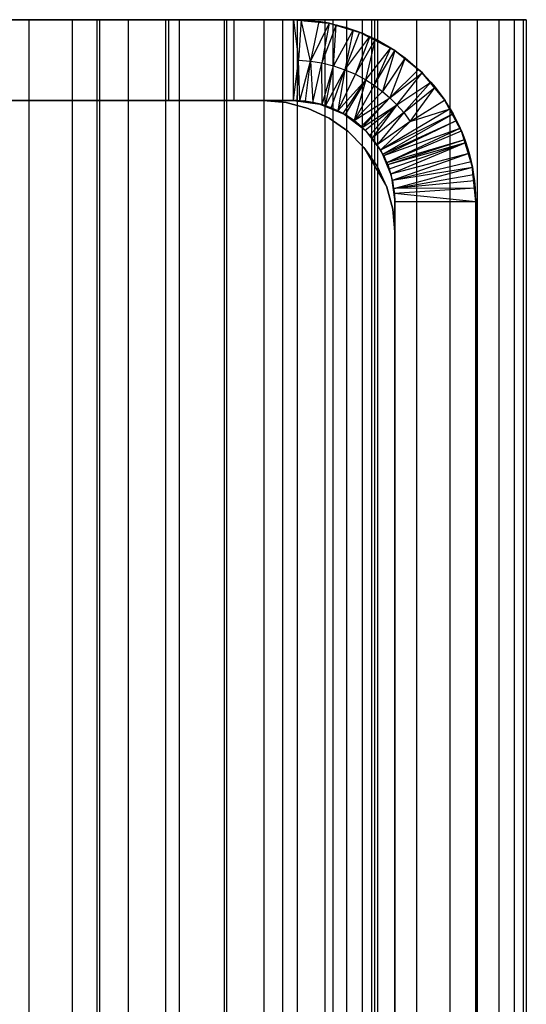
# Model space of a CAD drawing. Extents: x -125 to 125, y -143 to 0.
# Tile 238 of 241: x 15 to 20, y -10 to 0. Entities that reach past the tile are written whole.
import ezdxf

# ---------------------------------------------------------------- set-up
doc = ezdxf.new("R2010")
doc.units = 0
doc.header["$LTSCALE"] = 25.4
doc.layers.get('0').update_dxf_attribs({"linetype": 'CONTINUOUS'})

# ---------------------------------------------------------------- blocks, each defined once
blk = doc.blocks.new('NL2500026672_STL')
at = {"color": 0}
for p, q in [((15.7602, 0, -12.3132), (14.5782, 0, -11.3897)), ((15.7602, 0, -12.3132), (14.5782, 0, -11.3897)), ((15.7602, 0, -12.3132), (14.5782, 0, -11.3897)), ((15.7602, 0, -12.3132), (14.5782, 0, -11.3897)), ((15.5106, 0, -10.0833), (14.9039, 0, -10.9601)), ((15.5106, 0, -10.0833), (14.9039, 0, -10.9601)), ((16.0657, 0, -9.1729), (15.5106, 0, -10.0833)), ((15.5106, 0, -10.0833), (15.5106, -19, -10.0833)), ((15.5106, 0, -10.0833), (15.5106, -19, -10.0833)), ((16.0657, 0, -9.1729), (15.5106, 0, -10.0833)), ((15.7602, -10, -12.3132), (15.7602, 0, -12.3132)), ((15.7602, 0, -12.3132), (15.7828, 0, -12.2843)), ((15.7602, 0, -12.3132), (15.7828, 0, -12.2843)), ((15.7602, -10, -12.3132), (15.7602, 0, -12.3132)), ((15.7602, 0, -12.3132), (16.4661, 0, -11.3519)), ((15.7602, -0.8, -12.3132), (15.7602, 0, -12.3132)), ((15.7602, -0.8, -12.3132), (15.7602, 0, -12.3132)), ((15.7602, 0, -12.3132), (16.4661, 0, -11.3519)), ((15.7828, 0, -12.2843), (15.7828, -19, -12.2843)), ((15.7828, 0, -12.2843), (16.4356, 0, -11.3962)), ((15.7828, 0, -12.2843), (15.7828, -19, -12.2843)), ((15.7828, 0, -12.2843), (16.4356, 0, -11.3962)), ((16.5675, 0, -8.2321), (16.0657, 0, -9.1729)), ((16.0657, 0, -9.1729), (16.0657, -19, -9.1729)), ((16.0657, 0, -9.1729), (16.0657, -19, -9.1729)), ((16.5675, 0, -8.2321), (16.0657, 0, -9.1729)), ((16.4356, 0, -11.3962), (16.4356, -19, -11.3962)), ((16.4356, 0, -11.3962), (17.0384, 0, -10.4735)), ((16.4356, 0, -11.3962), (16.4356, -19, -11.3962)), ((16.4356, 0, -11.3962), (17.0384, 0, -10.4735)), ((17.0143, 0, -7.264), (16.5675, 0, -8.2321)), ((16.5675, 0, -8.2321), (16.5675, -19, -8.2321)), ((16.5675, 0, -8.2321), (16.5675, -19, -8.2321)), ((17.0143, 0, -7.264), (16.5675, 0, -8.2321)), ((17.4045, 0, -6.2717), (17.0143, 0, -7.264)), ((17.0143, 0, -7.264), (17.0143, -19, -7.264)), ((17.0143, 0, -7.264), (17.0143, -19, -7.264)), ((17.4045, 0, -6.2717), (17.0143, 0, -7.264)), ((17.0384, 0, -10.4735), (17.0384, -19, -10.4735)), ((17.0384, 0, -10.4735), (17.5895, 0, -9.5189)), ((17.0384, 0, -10.4735), (17.0384, -19, -10.4735)), ((17.0384, 0, -10.4735), (17.5895, 0, -9.5189)), ((17.7369, 0, -5.2585), (17.4045, 0, -6.2717)), ((17.4045, 0, -6.2717), (17.4045, -19, -6.2717)), ((17.4045, 0, -6.2717), (17.4045, -19, -6.2717)), ((17.7369, 0, -5.2585), (17.4045, 0, -6.2717)), ((17.5895, 0, -9.5189), (17.5895, -19, -9.5189)), ((17.5895, 0, -9.5189), (18.0871, 0, -8.5355)), ((17.5895, 0, -9.5189), (17.5895, -19, -9.5189)), ((17.5895, 0, -9.5189), (18.0871, 0, -8.5355)), ((18.0104, 0, -4.228), (17.7369, 0, -5.2585)), ((17.7369, 0, -5.2585), (17.7369, -19, -5.2585)), ((17.7369, 0, -5.2585), (17.7369, -19, -5.2585)), ((18.0104, 0, -4.228), (17.7369, 0, -5.2585)), ((18.2241, 0, -3.1833), (18.0104, 0, -4.228)), ((18.0104, 0, -4.228), (18.0104, -19, -4.228)), ((18.0104, 0, -4.228), (18.0104, -19, -4.228)), ((18.2241, 0, -3.1833), (18.0104, 0, -4.228)), ((18.0871, 0, -8.5355), (18.0871, -19, -8.5355)), ((18.0871, 0, -8.5355), (18.5299, 0, -7.5262)), ((18.0871, 0, -8.5355), (18.0871, -19, -8.5355)), ((18.0871, 0, -8.5355), (18.5299, 0, -7.5262)), ((18.3772, 0, -2.1281), (18.2241, 0, -3.1833)), ((18.2241, 0, -3.1833), (18.2241, -19, -3.1833)), ((18.2241, 0, -3.1833), (18.2241, -19, -3.1833)), ((18.3772, 0, -2.1281), (18.2241, 0, -3.1833)), ((18.4693, 0, -1.0658), (18.3772, 0, -2.1281)), ((18.3772, 0, -2.1281), (18.3772, -19, -2.1281)), ((18.3772, 0, -2.1281), (18.3772, -19, -2.1281)), ((18.4693, 0, -1.0658), (18.3772, 0, -2.1281)), ((18.5, 0), (18.4693, 0, -1.0658)), ((18.4693, 0, -1.0658), (18.4693, -19, -1.0658)), ((18.4693, 0, -1.0658), (18.4693, -19, -1.0658)), ((18.5, 0), (18.4693, 0, -1.0658)), ((18.5299, 0, -7.5262), (18.5299, -19, -7.5262)), ((18.5299, 0, -7.5262), (18.9163, 0, -6.494)), ((18.5299, 0, -7.5262), (18.5299, -19, -7.5262)), ((18.5299, 0, -7.5262), (18.9163, 0, -6.494)), ((18.9163, 0, -6.494), (18.9163, -19, -6.494)), ((18.9163, 0, -6.494), (19.2454, 0, -5.4421)), ((18.9163, 0, -6.494), (18.9163, -19, -6.494)), ((18.9163, 0, -6.494), (19.2454, 0, -5.4421)), ((19.2454, 0, -5.4421), (19.2454, -19, -5.4421)), ((19.2454, 0, -5.4421), (19.5159, 0, -4.3736)), ((19.2454, 0, -5.4421), (19.2454, -19, -5.4421)), ((19.2454, 0, -5.4421), (19.5159, 0, -4.3736)), ((19.5159, 0, -4.3736), (19.5159, -19, -4.3736)), ((19.5159, 0, -4.3736), (19.7272, 0, -3.2919)), ((19.5159, 0, -4.3736), (19.5159, -19, -4.3736)), ((19.5159, 0, -4.3736), (19.7272, 0, -3.2919)), ((19.7272, 0, -3.2919), (19.7272, -19, -3.2919)), ((19.7272, 0, -3.2919), (19.8786, 0, -2.2002)), ((19.7272, 0, -3.2919), (19.7272, -19, -3.2919)), ((19.7272, 0, -3.2919), (19.8786, 0, -2.2002)), ((19.8786, 0, -2.2002), (19.8786, -19, -2.2002)), ((19.8786, 0, -2.2002), (19.9696, 0, -1.1018)), ((19.8786, 0, -2.2002), (19.8786, -19, -2.2002)), ((19.8786, 0, -2.2002), (19.9696, 0, -1.1018)), ((19.9696, 0, -1.1018), (19.9696, -19, -1.1018)), ((19.9696, 0, -1.1018), (20, 0)), ((19.9696, 0, -1.1018), (19.9696, -19, -1.1018)), ((19.9696, 0, -1.1018), (20, 0)), ((17.7, 0, -78.2), (-17.7, 0, -78.2)), ((17.7, 0, -78.2), (-17.7, 0, -78.2)), ((15.0821, 0, 13.135), (14.3357, 0, 13.9459)), ((15.0821, 0, 13.135), (14.3357, 0, 13.9459)), ((14.9039, 0, 10.9601), (15.5106, 0, 10.0833)), ((14.9039, 0, 10.9601), (15.5106, 0, 10.0833)), ((15.7828, 0, 12.2843), (15.0821, 0, 13.135)), ((15.0821, 0, 13.135), (15.0821, -19, 13.135)), ((15.0821, 0, 13.135), (15.0821, -19, 13.135)), ((15.7828, 0, 12.2843), (15.0821, 0, 13.135)), ((15.5106, 0, 10.0833), (15.5106, -19, 10.0833)), ((15.5106, 0, 10.0833), (15.5106, -19, 10.0833)), ((15.5106, 0, 10.0833), (16.0657, 0, 9.1729)), ((15.5106, 0, 10.0833), (16.0657, 0, 9.1729)), ((16.4356, 0, 11.3962), (15.7828, 0, 12.2843)), ((15.7828, 0, 12.2843), (15.7828, -19, 12.2843)), ((15.7828, 0, 12.2843), (15.7828, -19, 12.2843)), ((16.4356, 0, 11.3962), (15.7828, 0, 12.2843)), ((16.0657, 0, 9.1729), (16.0657, -19, 9.1729)), ((16.0657, 0, 9.1729), (16.0657, -19, 9.1729)), ((16.0657, 0, 9.1729), (16.5675, 0, 8.2321)), ((16.0657, 0, 9.1729), (16.5675, 0, 8.2321)), ((17.0384, 0, 10.4735), (16.4356, 0, 11.3962)), ((16.4356, 0, 11.3962), (16.4356, -19, 11.3962)), ((16.4356, 0, 11.3962), (16.4356, -19, 11.3962)), ((17.0384, 0, 10.4735), (16.4356, 0, 11.3962)), ((16.4661, 0, -11.3519), (17.1135, 0, -10.3503)), ((16.4661, -0.8, -11.3519), (16.4661, 0, -11.3519)), ((16.4661, -0.8, -11.3519), (16.4661, 0, -11.3519)), ((16.4661, 0, -11.3519), (17.1135, 0, -10.3503)), ((16.5675, 0, 8.2321), (16.5675, -19, 8.2321)), ((16.5675, 0, 8.2321), (16.5675, -19, 8.2321)), ((16.5675, 0, 8.2321), (17.0143, 0, 7.264)), ((16.5675, 0, 8.2321), (17.0143, 0, 7.264)), ((17.0143, 0, 7.264), (17.0143, -19, 7.264)), ((17.0143, 0, 7.264), (17.0143, -19, 7.264)), ((17.0143, 0, 7.264), (17.4045, 0, 6.2717)), ((17.0143, 0, 7.264), (17.4045, 0, 6.2717)), ((17.5895, 0, 9.5189), (17.0384, 0, 10.4735)), ((17.0384, 0, 10.4735), (17.0384, -19, 10.4735)), ((17.0384, 0, 10.4735), (17.0384, -19, 10.4735)), ((17.5895, 0, 9.5189), (17.0384, 0, 10.4735)), ((17.1135, 0, -10.3503), (17.7, 0, -9.3118)), ((17.1135, -0.8, -10.3503), (17.1135, 0, -10.3503)), ((17.1135, -0.8, -10.3503), (17.1135, 0, -10.3503)), ((17.1135, 0, -10.3503), (17.7, 0, -9.3118)), ((17.4045, 0, 6.2717), (17.4045, -19, 6.2717)), ((17.4045, 0, 6.2717), (17.4045, -19, 6.2717)), ((17.4045, 0, 6.2717), (17.7369, 0, 5.2585)), ((17.4045, 0, 6.2717), (17.7369, 0, 5.2585)), ((18.0871, 0, 8.5355), (17.5895, 0, 9.5189)), ((17.5895, 0, 9.5189), (17.5895, -19, 9.5189)), ((17.5895, 0, 9.5189), (17.5895, -19, 9.5189)), ((18.0871, 0, 8.5355), (17.5895, 0, 9.5189)), ((17.7, 0, -9.3118), (17.7, 0, -78.2)), ((17.7, 0, -9.3118), (17.7, 0, -78.2)), ((17.7, 0, -9.3118), (18.0512, -0.0346, -78.2)), ((18.0512, -0.0346, -78.2), (17.7, 0, -78.2)), ((17.7, 0, -9.3118), (18.0512, -0.0346, -78.2)), ((17.7, 0, -9.3118), (17.7737, -0.0015, -9.2336)), ((18.0512, -0.0346, -78.2), (17.7, 0, -78.2)), ((17.7, -0.8, -9.3118), (17.7, 0, -9.3118)), ((17.7, 0, -9.3118), (17.7737, -0.0015, -9.2336)), ((17.7, 0, -9.3118), (17.7497, -0.4008, -9.244)), ((17.7, 0, -9.3118), (17.7497, -0.4008, -9.244)), ((17.7, -0.8, -9.3118), (17.7, 0, -9.3118)), ((17.7369, 0, 5.2585), (17.7369, -19, 5.2585)), ((17.7369, 0, 5.2585), (17.7369, -19, 5.2585)), ((17.7369, 0, 5.2585), (18.0104, 0, 4.228)), ((17.7369, 0, 5.2585), (18.0104, 0, 4.228)), ((17.7737, -0.0015, -9.2336), (17.7497, -0.4008, -9.244)), ((17.7737, -0.0015, -9.2336), (17.7497, -0.4008, -9.244)), ((17.7737, -0.0015, -9.2336), (18.0512, -0.0346, -78.2)), ((17.7737, -0.0015, -9.2336), (18.0512, -0.0346, -78.2)), ((17.7737, -0.0015, -9.2336), (17.9481, -0.0172, -9.0449)), ((17.8656, -0.4096, -9.0835), (17.7737, -0.0015, -9.2336)), ((17.7737, -0.0015, -9.2336), (17.9481, -0.0172, -9.0449)), ((17.8656, -0.4096, -9.0835), (17.7737, -0.0015, -9.2336)), ((17.9481, -0.0172, -9.0449), (17.8656, -0.4096, -9.0835)), ((17.9481, -0.0172, -9.0449), (17.8656, -0.4096, -9.0835)), ((18.0512, -0.0346, -8.931), (17.8656, -0.4096, -9.0835)), ((18.0512, -0.0346, -8.931), (17.8656, -0.4096, -9.0835)), ((17.9481, -0.0172, -9.0449), (18.0512, -0.0346, -8.931)), ((18.0512, -0.0346, -78.2), (17.9481, -0.0172, -9.0449)), ((18.0512, -0.0346, -78.2), (17.9481, -0.0172, -9.0449)), ((17.9481, -0.0172, -9.0449), (18.0512, -0.0346, -8.931)), ((18.0512, -0.0346, -8.931), (17.9788, -0.4279, -8.9231)), ((18.0512, -0.0346, -8.931), (17.9788, -0.4279, -8.9231)), ((18.1197, -0.0496, -8.8545), (17.9788, -0.4279, -8.9231)), ((18.1197, -0.0496, -8.8545), (17.9788, -0.4279, -8.9231)), ((18.0104, 0, 4.228), (18.0104, -19, 4.228)), ((18.0104, 0, 4.228), (18.0104, -19, 4.228)), ((18.0104, 0, 4.228), (18.2241, 0, 3.1833)), ((18.0104, 0, 4.228), (18.2241, 0, 3.1833)), ((18.0512, -0.0346, -8.931), (18.0512, -0.0346, -78.2)), ((18.0512, -0.0346, -8.931), (18.0512, -0.0346, -78.2)), ((18.0512, -0.0346, -8.931), (18.3888, -0.137, -78.2)), ((18.3888, -0.137, -78.2), (18.0512, -0.0346, -78.2)), ((18.0512, -0.0346, -8.931), (18.3888, -0.137, -78.2)), ((18.0512, -0.0346, -8.931), (18.1197, -0.0496, -8.8545)), ((18.3888, -0.137, -78.2), (18.0512, -0.0346, -78.2)), ((18.0512, -0.0346, -8.931), (18.1197, -0.0496, -8.8545)), ((18.5299, 0, 7.5262), (18.0871, 0, 8.5355)), ((18.0871, 0, 8.5355), (18.0871, -19, 8.5355)), ((18.0871, 0, 8.5355), (18.0871, -19, 8.5355)), ((18.5299, 0, 7.5262), (18.0871, 0, 8.5355)), ((18.0942, -0.4565, -8.7558), (18.1197, -0.0496, -8.8545)), ((18.0942, -0.4565, -8.7558), (18.1197, -0.0496, -8.8545)), ((18.1197, -0.0496, -8.8545), (18.3888, -0.137, -78.2)), ((18.1197, -0.0496, -8.8545), (18.3888, -0.137, -78.2)), ((18.1197, -0.0496, -8.8545), (18.2067, -0.0728, -8.7558)), ((18.1197, -0.0496, -8.8545), (18.2067, -0.0728, -8.7558)), ((18.2067, -0.0728, -8.7558), (18.2879, -0.0987, -8.6626)), ((18.3888, -0.137, -78.2), (18.2067, -0.0728, -8.7558)), ((18.3888, -0.137, -78.2), (18.2067, -0.0728, -8.7558)), ((18.2067, -0.0728, -8.7558), (18.2879, -0.0987, -8.6626)), ((18.2241, 0, 3.1833), (18.2241, -19, 3.1833)), ((18.2241, 0, 3.1833), (18.2241, -19, 3.1833)), ((18.2241, 0, 3.1833), (18.3772, 0, 2.1281)), ((18.2241, 0, 3.1833), (18.3772, 0, 2.1281)), ((18.3772, 0, 2.1281), (18.3772, -19, 2.1281)), ((18.3772, 0, 2.1281), (18.3772, -19, 2.1281)), ((18.3772, 0, 2.1281), (18.4693, 0, 1.0658)), ((18.3772, 0, 2.1281), (18.4693, 0, 1.0658)), ((18.4693, 0, 1.0658), (18.4693, -19, 1.0658)), ((18.4693, 0, 1.0658), (18.4693, -19, 1.0658)), ((18.4693, 0, 1.0658), (18.5, 0)), ((18.4693, 0, 1.0658), (18.5, 0)), ((18.5, 0), (18.5, -19)), ((18.5, 0), (18.5, -19)), ((18.9163, 0, 6.494), (18.5299, 0, 7.5262)), ((18.5299, 0, 7.5262), (18.5299, -19, 7.5262)), ((18.5299, 0, 7.5262), (18.5299, -19, 7.5262)), ((18.9163, 0, 6.494), (18.5299, 0, 7.5262)), ((19.2454, 0, 5.4421), (18.9163, 0, 6.494)), ((18.9163, 0, 6.494), (18.9163, -19, 6.494)), ((18.9163, 0, 6.494), (18.9163, -19, 6.494)), ((19.2454, 0, 5.4421), (18.9163, 0, 6.494)), ((19.5159, 0, 4.3736), (19.2454, 0, 5.4421)), ((19.2454, 0, 5.4421), (19.2454, -19, 5.4421)), ((19.2454, 0, 5.4421), (19.2454, -19, 5.4421)), ((19.5159, 0, 4.3736), (19.2454, 0, 5.4421)), ((19.7272, 0, 3.2919), (19.5159, 0, 4.3736)), ((19.5159, 0, 4.3736), (19.5159, -19, 4.3736)), ((19.5159, 0, 4.3736), (19.5159, -19, 4.3736)), ((19.7272, 0, 3.2919), (19.5159, 0, 4.3736)), ((19.8786, 0, 2.2002), (19.7272, 0, 3.2919)), ((19.7272, 0, 3.2919), (19.7272, -19, 3.2919)), ((19.7272, 0, 3.2919), (19.7272, -19, 3.2919)), ((19.8786, 0, 2.2002), (19.7272, 0, 3.2919)), ((19.9696, 0, 1.1018), (19.8786, 0, 2.2002)), ((19.8786, 0, 2.2002), (19.8786, -19, 2.2002)), ((19.8786, 0, 2.2002), (19.8786, -19, 2.2002)), ((19.9696, 0, 1.1018), (19.8786, 0, 2.2002)), ((20, 0), (19.9696, 0, 1.1018)), ((19.9696, 0, 1.1018), (19.9696, -19, 1.1018)), ((19.9696, 0, 1.1018), (19.9696, -19, 1.1018)), ((20, 0), (19.9696, 0, 1.1018)), ((20, 0), (20, -19)), ((20, 0), (20, -19)), ((18.2879, -0.0987, -8.6626), (18.0942, -0.4565, -8.7558)), ((18.2879, -0.0987, -8.6626), (18.0942, -0.4565, -8.7558)), ((18.2879, -0.0987, -8.6626), (18.2068, -0.4948, -8.5887)), ((18.2879, -0.0987, -8.6626), (18.2068, -0.4948, -8.5887)), ((18.3515, -0.122, -8.5887), (18.2068, -0.4948, -8.5887)), ((18.3515, -0.122, -8.5887), (18.2068, -0.4948, -8.5887)), ((18.2068, -0.4948, -8.5887), (18.4523, -0.1648, -8.4698)), ((18.2068, -0.4948, -8.5887), (18.4523, -0.1648, -8.4698)), ((18.2879, -0.0987, -8.6626), (18.3888, -0.137, -78.2)), ((18.2879, -0.0987, -8.6626), (18.3888, -0.137, -78.2)), ((18.2879, -0.0987, -8.6626), (18.3515, -0.122, -8.5887)), ((18.2879, -0.0987, -8.6626), (18.3515, -0.122, -8.5887)), ((18.4523, -0.1648, -8.4698), (18.3112, -0.5402, -8.4301)), ((18.4523, -0.1648, -8.4698), (18.3112, -0.5402, -8.4301)), ((18.3112, -0.5402, -8.4301), (18.5085, -0.1918, -8.4027)), ((18.3112, -0.5402, -8.4301), (18.5085, -0.1918, -8.4027)), ((18.3515, -0.122, -8.5887), (18.3888, -0.137, -78.2)), ((18.3515, -0.122, -8.5887), (18.3888, -0.137, -78.2)), ((18.3515, -0.122, -8.5887), (18.7, -0.3034, -78.2)), ((18.3515, -0.122, -8.5887), (18.7, -0.3034, -78.2)), ((18.3515, -0.122, -8.5887), (18.4523, -0.1648, -8.4698)), ((18.3515, -0.122, -8.5887), (18.4523, -0.1648, -8.4698)), ((18.7, -0.3034, -78.2), (18.3888, -0.137, -78.2)), ((18.7, -0.3034, -78.2), (18.3888, -0.137, -78.2)), ((18.4131, -0.595, -8.2717), (18.5085, -0.1918, -8.4027)), ((18.4131, -0.595, -8.2717), (18.5085, -0.1918, -8.4027)), ((18.4523, -0.1648, -8.4698), (18.7, -0.3034, -78.2)), ((18.4523, -0.1648, -8.4698), (18.7, -0.3034, -78.2)), ((18.4523, -0.1648, -8.4698), (18.5085, -0.1918, -8.4027)), ((18.4523, -0.1648, -8.4698), (18.5085, -0.1918, -8.4027)), ((18.5085, -0.1918, -8.4027), (18.6607, -0.2778, -8.2177)), ((18.7, -0.3034, -78.2), (18.5085, -0.1918, -8.4027)), ((18.7, -0.3034, -78.2), (18.5085, -0.1918, -8.4027)), ((18.5085, -0.1918, -8.4027), (18.6607, -0.2778, -8.2177)), ((18.4131, -0.595, -8.2717), (18.6607, -0.2778, -8.2177)), ((18.4131, -0.595, -8.2717), (18.6607, -0.2778, -8.2177)), ((18.4962, -0.6483, -8.1397), (18.6607, -0.2778, -8.2177)), ((18.4962, -0.6483, -8.1397), (18.6607, -0.2778, -8.2177)), ((18.6607, -0.2778, -8.2177), (18.7, -0.3034, -78.2)), ((18.6607, -0.2778, -8.2177), (18.7, -0.3034, -78.2)), ((18.6607, -0.2778, -8.2177), (18.6997, -0.3032, -8.1694)), ((18.6607, -0.2778, -8.2177), (18.6997, -0.3032, -8.1694)), ((18.4962, -0.6483, -8.1397), (18.6997, -0.3032, -8.1694)), ((18.4962, -0.6483, -8.1397), (18.6997, -0.3032, -8.1694)), ((18.6997, -0.3032, -8.1694), (18.5774, -0.7089, -8.0083)), ((18.6997, -0.3032, -8.1694), (18.5774, -0.7089, -8.0083)), ((18.8036, -0.378, -8.0393), (18.5774, -0.7089, -8.0083)), ((18.8036, -0.378, -8.0393), (18.5774, -0.7089, -8.0083)), ((18.8036, -0.378, -8.0393), (18.6503, -0.7718, -7.8881)), ((18.8036, -0.378, -8.0393), (18.6503, -0.7718, -7.8881)), ((18.6997, -0.3032, -8.1694), (18.7, -0.3034, -78.2)), ((18.6997, -0.3032, -8.1694), (18.7, -0.3034, -78.2)), ((18.6997, -0.3032, -8.1694), (18.9728, -0.5272, -78.2)), ((18.6997, -0.3032, -8.1694), (18.9728, -0.5272, -78.2)), ((18.6997, -0.3032, -8.1694), (18.8036, -0.378, -8.0393)), ((18.6997, -0.3032, -8.1694), (18.8036, -0.378, -8.0393)), ((18.9728, -0.5272, -78.2), (18.7, -0.3034, -78.2)), ((18.9728, -0.5272, -78.2), (18.7, -0.3034, -78.2)), ((18.8036, -0.378, -8.0393), (18.9728, -0.5272, -78.2)), ((18.8036, -0.378, -8.0393), (18.9728, -0.5272, -78.2)), ((18.8036, -0.378, -8.0393), (18.9361, -0.4916, -7.8694)), ((18.8036, -0.378, -8.0393), (18.9361, -0.4916, -7.8694)), ((17.7, -0.8, -9.3118), (17.7497, -0.4008, -9.244)), ((17.7, -0.8, -9.3118), (17.7497, -0.4008, -9.244)), ((17.7355, -0.8006, -9.244), (17.7497, -0.4008, -9.244)), ((17.7355, -0.8006, -9.244), (17.7497, -0.4008, -9.244)), ((17.7497, -0.4008, -9.244), (17.8656, -0.4096, -9.0835)), ((17.7618, -0.8019, -9.1934), (17.7497, -0.4008, -9.244)), ((17.7618, -0.8019, -9.1934), (17.7497, -0.4008, -9.244)), ((17.7497, -0.4008, -9.244), (17.8656, -0.4096, -9.0835)), ((17.7618, -0.8019, -9.1934), (17.8656, -0.4096, -9.0835)), ((17.7618, -0.8019, -9.1934), (17.8656, -0.4096, -9.0835)), ((17.8183, -0.807, -9.0835), (17.8656, -0.4096, -9.0835)), ((17.8183, -0.807, -9.0835), (17.8656, -0.4096, -9.0835)), ((17.8656, -0.4096, -9.0835), (17.9788, -0.4279, -8.9231)), ((17.8656, -0.4096, -9.0835), (17.8906, -0.8183, -8.9402)), ((17.8656, -0.4096, -9.0835), (17.9788, -0.4279, -8.9231)), ((17.8656, -0.4096, -9.0835), (17.8906, -0.8183, -8.9402)), ((17.8906, -0.8183, -8.9402), (17.9788, -0.4279, -8.9231)), ((17.8906, -0.8183, -8.9402), (17.9788, -0.4279, -8.9231)), ((17.9788, -0.4279, -8.9231), (18.0942, -0.4565, -8.7558)), ((17.9815, -0.8404, -8.7558), (17.9788, -0.4279, -8.9231)), ((17.9815, -0.8404, -8.7558), (17.9788, -0.4279, -8.9231)), ((17.9788, -0.4279, -8.9231), (18.0942, -0.4565, -8.7558)), ((17.9815, -0.8404, -8.7558), (18.0942, -0.4565, -8.7558)), ((17.9815, -0.8404, -8.7558), (18.0942, -0.4565, -8.7558)), ((18.0162, -0.8513, -8.6843), (18.0942, -0.4565, -8.7558)), ((18.0162, -0.8513, -8.6843), (18.0942, -0.4565, -8.7558)), ((18.0942, -0.4565, -8.7558), (18.2068, -0.4948, -8.5887)), ((18.0942, -0.4565, -8.7558), (18.2068, -0.4948, -8.5887)), ((18.0162, -0.8513, -8.6843), (18.2068, -0.4948, -8.5887)), ((18.0162, -0.8513, -8.6843), (18.2068, -0.4948, -8.5887)), ((18.0704, -0.8711, -8.5708), (18.2068, -0.4948, -8.5887)), ((18.0704, -0.8711, -8.5708), (18.2068, -0.4948, -8.5887)), ((18.2068, -0.4948, -8.5887), (18.1365, -0.9003, -8.4301)), ((18.2068, -0.4948, -8.5887), (18.1365, -0.9003, -8.4301)), ((18.1365, -0.9003, -8.4301), (18.3112, -0.5402, -8.4301)), ((18.1365, -0.9003, -8.4301), (18.3112, -0.5402, -8.4301)), ((18.2068, -0.4948, -8.5887), (18.3112, -0.5402, -8.4301)), ((18.2068, -0.4948, -8.5887), (18.3112, -0.5402, -8.4301)), ((18.3112, -0.5402, -8.4301), (18.4131, -0.595, -8.2717)), ((18.3112, -0.5402, -8.4301), (18.4131, -0.595, -8.2717)), ((18.9361, -0.4916, -7.8694), (18.6503, -0.7718, -7.8881)), ((18.9361, -0.4916, -7.8694), (18.6503, -0.7718, -7.8881)), ((18.6503, -0.7718, -7.8881), (18.9724, -0.5268, -7.8222)), ((18.6503, -0.7718, -7.8881), (18.9724, -0.5268, -7.8222)), ((18.7209, -0.8419, -7.7695), (18.9724, -0.5268, -7.8222)), ((18.7209, -0.8419, -7.7695), (18.9724, -0.5268, -7.8222)), ((18.9728, -0.5272, -78.2), (18.9361, -0.4916, -7.8694)), ((18.9361, -0.4916, -7.8694), (18.9724, -0.5268, -7.8222)), ((18.9728, -0.5272, -78.2), (18.9361, -0.4916, -7.8694)), ((18.9361, -0.4916, -7.8694), (18.9724, -0.5268, -7.8222)), ((19.1966, -0.8, -78.2), (18.9724, -0.5268, -7.8222)), ((18.9724, -0.5268, -7.8222), (19.0579, -0.6185, -7.7094)), ((19.1966, -0.8, -78.2), (18.9724, -0.5268, -7.8222)), ((18.9728, -0.5272, -78.2), (18.9724, -0.5268, -7.8222)), ((18.9728, -0.5272, -78.2), (18.9724, -0.5268, -7.8222)), ((18.9724, -0.5268, -7.8222), (19.0579, -0.6185, -7.7094)), ((19.1966, -0.8, -78.2), (18.9728, -0.5272, -78.2)), ((19.1966, -0.8, -78.2), (18.9728, -0.5272, -78.2)), ((18.1365, -0.9003, -8.4301), (18.4131, -0.595, -8.2717)), ((18.1365, -0.9003, -8.4301), (18.4131, -0.595, -8.2717)), ((18.1885, -0.9274, -8.3172), (18.4131, -0.595, -8.2717)), ((18.1885, -0.9274, -8.3172), (18.4131, -0.595, -8.2717)), ((18.4131, -0.595, -8.2717), (18.2093, -0.9394, -8.2717)), ((18.4131, -0.595, -8.2717), (18.2093, -0.9394, -8.2717)), ((18.4131, -0.595, -8.2717), (18.2981, -0.9986, -8.0733)), ((18.4131, -0.595, -8.2717), (18.2981, -0.9986, -8.0733)), ((18.4962, -0.6483, -8.1397), (18.2981, -0.9986, -8.0733)), ((18.4962, -0.6483, -8.1397), (18.2981, -0.9986, -8.0733)), ((18.4131, -0.595, -8.2717), (18.4962, -0.6483, -8.1397)), ((18.4131, -0.595, -8.2717), (18.4962, -0.6483, -8.1397)), ((18.4962, -0.6483, -8.1397), (18.5774, -0.7089, -8.0083)), ((18.4962, -0.6483, -8.1397), (18.5774, -0.7089, -8.0083)), ((18.7209, -0.8419, -7.7695), (19.0579, -0.6185, -7.7094)), ((18.7209, -0.8419, -7.7695), (19.0579, -0.6185, -7.7094)), ((18.7884, -0.9192, -7.6541), (19.0579, -0.6185, -7.7094)), ((18.7884, -0.9192, -7.6541), (19.0579, -0.6185, -7.7094)), ((18.7884, -0.9192, -7.6541), (19.0985, -0.6668, -7.6551)), ((18.7884, -0.9192, -7.6541), (19.0985, -0.6668, -7.6551)), ((18.8533, -1.0062, -7.5412), (19.0985, -0.6668, -7.6551)), ((18.8533, -1.0062, -7.5412), (19.0985, -0.6668, -7.6551)), ((19.0579, -0.6185, -7.7094), (19.1966, -0.8, -78.2)), ((19.0579, -0.6185, -7.7094), (19.0985, -0.6668, -7.6551)), ((19.0579, -0.6185, -7.7094), (19.1966, -0.8, -78.2)), ((19.0579, -0.6185, -7.7094), (19.0985, -0.6668, -7.6551)), ((19.0985, -0.6668, -7.6551), (19.1966, -0.8, -78.2)), ((19.0985, -0.6668, -7.6551), (19.1966, -0.8, -78.2)), ((19.0985, -0.6668, -7.6551), (19.1931, -0.7947, -7.5271)), ((19.0985, -0.6668, -7.6551), (19.1931, -0.7947, -7.5271)), ((18.5774, -0.7089, -8.0083), (18.2981, -0.9986, -8.0733)), ((18.5774, -0.7089, -8.0083), (18.2981, -0.9986, -8.0733)), ((18.2981, -0.9986, -8.0733), (18.6503, -0.7718, -7.8881)), ((18.2981, -0.9986, -8.0733), (18.6503, -0.7718, -7.8881)), ((18.3687, -1.0564, -7.9115), (18.6503, -0.7718, -7.8881)), ((18.3787, -1.0656, -7.8881), (18.6503, -0.7718, -7.8881)), ((18.5774, -0.7089, -8.0083), (18.6503, -0.7718, -7.8881)), ((18.5774, -0.7089, -8.0083), (18.6503, -0.7718, -7.8881)), ((18.6503, -0.7718, -7.8881), (18.7209, -0.8419, -7.7695)), ((18.6503, -0.7718, -7.8881), (18.7209, -0.8419, -7.7695)), ((-17.7, -0.8, -78.2), (17.7, -0.8, -78.2)), ((-17.7, -0.8, -78.2), (17.7, -0.8, -78.2)), ((17.4, -0.8, -78.2), (-17.4, -0.8, -78.2)), ((-17.4, -0.8, -77.2), (17.4, -0.8, -77.2)), ((17.4, -0.8, -78.2), (-17.4, -0.8, -78.2)), ((-17.4, -0.8, -77.2), (17.4, -0.8, -77.2)), ((15.7602, -0.8, -12.3132), (14.5782, -0.8, -11.3897)), ((15.7602, -0.8, -12.3132), (14.5782, -0.8, -11.3897)), ((16.4661, -0.8, -11.3519), (15.7602, -0.8, -12.3132)), ((16.4661, -0.8, -11.3519), (15.7602, -0.8, -12.3132)), ((17.1135, -0.8, -10.3503), (16.4661, -0.8, -11.3519)), ((17.1135, -0.8, -10.3503), (16.4661, -0.8, -11.3519)), ((17.7, -0.8, -9.3118), (17.1135, -0.8, -10.3503)), ((17.7, -0.8, -9.3118), (17.1135, -0.8, -10.3503)), ((17.4, -0.8, -77.2), (17.6257, -0.8197, -77.2)), ((17.6257, -0.8197, -78.2), (17.4, -0.8, -78.2)), ((17.4, -0.8, -78.2), (17.4, -0.8, -77.2)), ((17.4, -0.8, -78.2), (17.4, -0.8, -77.2)), ((17.6257, -0.8197, -78.2), (17.4, -0.8, -78.2)), ((17.4, -0.8, -77.2), (17.6257, -0.8197, -77.2)), ((17.6257, -0.8197, -77.2), (17.6257, -0.8197, -78.2)), ((17.6257, -0.8197, -77.2), (17.8446, -0.8784, -77.2)), ((17.8446, -0.8784, -78.2), (17.6257, -0.8197, -78.2)), ((17.6257, -0.8197, -77.2), (17.6257, -0.8197, -78.2)), ((17.8446, -0.8784, -78.2), (17.6257, -0.8197, -78.2)), ((17.6257, -0.8197, -77.2), (17.8446, -0.8784, -77.2)), ((17.7, -0.8, -78.2), (17.7, -0.8, -9.3118)), ((17.7618, -0.8019, -9.1934), (17.7, -0.8, -78.2)), ((17.7, -0.8, -78.2), (17.8183, -0.807, -9.0835)), ((17.7618, -0.8019, -9.1934), (17.7, -0.8, -78.2)), ((17.7355, -0.8006, -9.244), (17.7, -0.8, -78.2)), ((17.7355, -0.8006, -9.244), (17.7, -0.8, -78.2)), ((17.7355, -0.8006, -9.244), (17.7, -0.8, -9.3118)), ((17.7, -0.8, -78.2), (17.7, -0.8, -9.3118)), ((17.9815, -0.8404, -8.7558), (17.7, -0.8, -78.2)), ((17.7, -0.8, -78.2), (17.9588, -0.8341, -78.2)), ((17.9815, -0.8404, -8.7558), (17.7, -0.8, -78.2)), ((17.8906, -0.8183, -8.9402), (17.7, -0.8, -78.2)), ((17.8906, -0.8183, -8.9402), (17.7, -0.8, -78.2)), ((17.7, -0.8, -78.2), (17.8183, -0.807, -9.0835)), ((17.7, -0.8, -78.2), (17.9588, -0.8341, -78.2)), ((17.7355, -0.8006, -9.244), (17.7, -0.8, -9.3118)), ((17.7618, -0.8019, -9.1934), (17.7355, -0.8006, -9.244)), ((17.7618, -0.8019, -9.1934), (17.7355, -0.8006, -9.244)), ((17.8183, -0.807, -9.0835), (17.7618, -0.8019, -9.1934)), ((17.8183, -0.807, -9.0835), (17.7618, -0.8019, -9.1934)), ((17.8906, -0.8183, -8.9402), (17.8183, -0.807, -9.0835)), ((17.8906, -0.8183, -8.9402), (17.8183, -0.807, -9.0835)), ((17.9815, -0.8404, -8.7558), (17.8906, -0.8183, -8.9402)), ((17.9815, -0.8404, -8.7558), (17.8906, -0.8183, -8.9402)), ((18.0162, -0.8513, -8.6843), (17.9588, -0.8341, -78.2)), ((17.9588, -0.8341, -78.2), (18.2, -0.934, -78.2)), ((18.0162, -0.8513, -8.6843), (17.9588, -0.8341, -78.2)), ((17.9815, -0.8404, -8.7558), (17.9588, -0.8341, -78.2)), ((17.9815, -0.8404, -8.7558), (17.9588, -0.8341, -78.2)), ((17.9588, -0.8341, -78.2), (18.2, -0.934, -78.2)), ((18.0162, -0.8513, -8.6843), (17.9815, -0.8404, -8.7558)), ((18.0162, -0.8513, -8.6843), (17.9815, -0.8404, -8.7558)), ((18.0704, -0.8711, -8.5708), (18.0162, -0.8513, -8.6843)), ((18.0162, -0.8513, -8.6843), (18.2, -0.934, -78.2)), ((18.0162, -0.8513, -8.6843), (18.2, -0.934, -78.2)), ((18.0704, -0.8711, -8.5708), (18.0162, -0.8513, -8.6843)), ((18.1365, -0.9003, -8.4301), (18.0704, -0.8711, -8.5708)), ((18.0704, -0.8711, -8.5708), (18.2, -0.934, -78.2)), ((18.0704, -0.8711, -8.5708), (18.2, -0.934, -78.2)), ((18.1365, -0.9003, -8.4301), (18.0704, -0.8711, -8.5708)), ((18.3787, -1.0656, -7.8881), (18.7209, -0.8419, -7.7695)), ((18.3787, -1.0656, -7.8881), (18.7209, -0.8419, -7.7695)), ((18.4064, -1.0922, -7.8233), (18.7209, -0.8419, -7.7695)), ((18.4064, -1.0922, -7.8233), (18.7209, -0.8419, -7.7695)), ((18.7209, -0.8419, -7.7695), (18.4541, -1.1432, -7.7102)), ((18.7209, -0.8419, -7.7695), (18.4541, -1.1432, -7.7102)), ((18.7209, -0.8419, -7.7695), (18.4774, -1.1709, -7.6541)), ((18.7209, -0.8419, -7.7695), (18.4774, -1.1709, -7.6541)), ((18.7209, -0.8419, -7.7695), (18.7884, -0.9192, -7.6541)), ((18.7209, -0.8419, -7.7695), (18.7884, -0.9192, -7.6541)), ((18.8533, -1.0062, -7.5412), (19.1931, -0.7947, -7.5271)), ((18.8533, -1.0062, -7.5412), (19.1931, -0.7947, -7.5271)), ((19.1931, -0.7947, -7.5271), (19.1966, -0.8, -78.2)), ((19.1931, -0.7947, -7.5271), (19.1966, -0.8, -78.2)), ((19.1931, -0.7947, -7.5271), (19.363, -1.1112, -78.2)), ((19.1931, -0.7947, -7.5271), (19.363, -1.1112, -78.2)), ((19.1931, -0.7947, -7.5271), (19.2482, -0.8818, -7.4513)), ((19.1931, -0.7947, -7.5271), (19.2482, -0.8818, -7.4513)), ((19.363, -1.1112, -78.2), (19.1966, -0.8, -78.2)), ((19.363, -1.1112, -78.2), (19.1966, -0.8, -78.2)), ((17.8446, -0.8784, -77.2), (17.8446, -0.8784, -78.2)), ((17.8446, -0.8784, -77.2), (18.05, -0.9742, -77.2)), ((18.05, -0.9742, -78.2), (17.8446, -0.8784, -78.2)), ((17.8446, -0.8784, -77.2), (17.8446, -0.8784, -78.2)), ((18.05, -0.9742, -78.2), (17.8446, -0.8784, -78.2)), ((17.8446, -0.8784, -77.2), (18.05, -0.9742, -77.2)), ((18.1885, -0.9274, -8.3172), (18.1365, -0.9003, -8.4301)), ((18.1365, -0.9003, -8.4301), (18.2, -0.934, -78.2)), ((18.1365, -0.9003, -8.4301), (18.2, -0.934, -78.2)), ((18.1885, -0.9274, -8.3172), (18.1365, -0.9003, -8.4301)), ((18.2, -0.934, -78.2), (18.1885, -0.9274, -8.3172)), ((18.2093, -0.9394, -8.2717), (18.1885, -0.9274, -8.3172)), ((18.2, -0.934, -78.2), (18.1885, -0.9274, -8.3172)), ((18.2093, -0.9394, -8.2717), (18.1885, -0.9274, -8.3172)), ((18.2981, -0.9986, -8.0733), (18.2, -0.934, -78.2)), ((18.2, -0.934, -78.2), (18.4071, -1.0929, -78.2)), ((18.2981, -0.9986, -8.0733), (18.2, -0.934, -78.2)), ((18.2093, -0.9394, -8.2717), (18.2, -0.934, -78.2)), ((18.2093, -0.9394, -8.2717), (18.2, -0.934, -78.2)), ((18.2, -0.934, -78.2), (18.4071, -1.0929, -78.2)), ((18.2981, -0.9986, -8.0733), (18.2093, -0.9394, -8.2717)), ((18.2981, -0.9986, -8.0733), (18.2093, -0.9394, -8.2717)), ((18.7884, -0.9192, -7.6541), (18.4774, -1.1709, -7.6541)), ((18.7884, -0.9192, -7.6541), (18.4774, -1.1709, -7.6541)), ((18.7884, -0.9192, -7.6541), (18.5275, -1.2385, -7.532)), ((18.7884, -0.9192, -7.6541), (18.5275, -1.2385, -7.532)), ((19.2482, -0.8818, -7.4513), (18.5601, -1.2899, -7.4513)), ((19.2482, -0.8818, -7.4513), (18.5601, -1.2899, -7.4513)), ((19.2758, -0.93, -7.413), (18.5601, -1.2899, -7.4513)), ((19.2758, -0.93, -7.413), (18.5601, -1.2899, -7.4513)), ((18.5819, -1.3286, -7.3968), (19.2758, -0.93, -7.413)), ((18.5819, -1.3286, -7.3968), (19.2758, -0.93, -7.413)), ((18.7884, -0.9192, -7.6541), (18.8533, -1.0062, -7.5412)), ((18.7884, -0.9192, -7.6541), (18.8533, -1.0062, -7.5412)), ((18.8533, -1.0062, -7.5412), (19.2482, -0.8818, -7.4513)), ((18.8533, -1.0062, -7.5412), (19.2482, -0.8818, -7.4513)), ((19.2482, -0.8818, -7.4513), (19.363, -1.1112, -78.2)), ((19.2482, -0.8818, -7.4513), (19.363, -1.1112, -78.2)), ((19.2482, -0.8818, -7.4513), (19.2758, -0.93, -7.413)), ((19.2482, -0.8818, -7.4513), (19.2758, -0.93, -7.413)), ((19.2758, -0.93, -7.413), (19.3106, -0.9963, -7.3644)), ((19.363, -1.1112, -78.2), (19.2758, -0.93, -7.413)), ((19.363, -1.1112, -78.2), (19.2758, -0.93, -7.413)), ((19.2758, -0.93, -7.413), (19.3106, -0.9963, -7.3644)), ((18.05, -0.9742, -77.2), (18.05, -0.9742, -78.2)), ((18.05, -0.9742, -77.2), (18.2356, -1.1041, -77.2)), ((18.2356, -1.1041, -78.2), (18.05, -0.9742, -78.2)), ((18.05, -0.9742, -77.2), (18.05, -0.9742, -78.2)), ((18.2356, -1.1041, -78.2), (18.05, -0.9742, -78.2)), ((18.05, -0.9742, -77.2), (18.2356, -1.1041, -77.2)), ((18.3687, -1.0564, -7.9115), (18.2981, -0.9986, -8.0733)), ((18.2981, -0.9986, -8.0733), (18.4071, -1.0929, -78.2)), ((18.2981, -0.9986, -8.0733), (18.4071, -1.0929, -78.2)), ((18.3687, -1.0564, -7.9115), (18.2981, -0.9986, -8.0733)), ((18.3787, -1.0656, -7.8881), (18.3687, -1.0564, -7.9115)), ((18.3687, -1.0564, -7.9115), (18.4071, -1.0929, -78.2)), ((18.3687, -1.0564, -7.9115), (18.4071, -1.0929, -78.2)), ((18.4071, -1.0929, -78.2), (18.3787, -1.0656, -7.8881)), ((18.4064, -1.0922, -7.8233), (18.3787, -1.0656, -7.8881)), ((18.4071, -1.0929, -78.2), (18.3787, -1.0656, -7.8881)), ((18.4064, -1.0922, -7.8233), (18.3787, -1.0656, -7.8881)), ((18.8533, -1.0062, -7.5412), (18.5275, -1.2385, -7.532)), ((18.8533, -1.0062, -7.5412), (18.5275, -1.2385, -7.532)), ((18.8533, -1.0062, -7.5412), (18.5601, -1.2899, -7.4513)), ((18.8533, -1.0062, -7.5412), (18.5601, -1.2899, -7.4513)), ((18.5819, -1.3286, -7.3968), (19.3106, -0.9963, -7.3644)), ((18.5819, -1.3286, -7.3968), (19.3106, -0.9963, -7.3644)), ((18.5904, -1.3448, -7.3755), (19.3106, -0.9963, -7.3644)), ((18.5904, -1.3448, -7.3755), (19.3106, -0.9963, -7.3644)), ((19.3106, -0.9963, -7.3644), (19.363, -1.1112, -78.2)), ((19.3106, -0.9963, -7.3644), (19.363, -1.1112, -78.2)), ((19.3106, -0.9963, -7.3644), (19.3463, -1.0722, -7.3141)), ((19.3106, -0.9963, -7.3644), (19.3463, -1.0722, -7.3141)), ((18.2356, -1.1041, -77.2), (18.2356, -1.1041, -78.2)), ((18.2356, -1.1041, -77.2), (18.3959, -1.2644, -77.2)), ((18.3959, -1.2644, -78.2), (18.2356, -1.1041, -78.2)), ((18.2356, -1.1041, -77.2), (18.2356, -1.1041, -78.2)), ((18.3959, -1.2644, -78.2), (18.2356, -1.1041, -78.2)), ((18.2356, -1.1041, -77.2), (18.3959, -1.2644, -77.2)), ((18.4541, -1.1432, -7.7102), (18.4064, -1.0922, -7.8233)), ((18.4064, -1.0922, -7.8233), (18.4071, -1.0929, -78.2)), ((18.4064, -1.0922, -7.8233), (18.4071, -1.0929, -78.2)), ((18.4541, -1.1432, -7.7102), (18.4064, -1.0922, -7.8233)), ((18.4541, -1.1432, -7.7102), (18.4071, -1.0929, -78.2)), ((18.4071, -1.0929, -78.2), (18.566, -1.3, -78.2)), ((18.4541, -1.1432, -7.7102), (18.4071, -1.0929, -78.2)), ((18.4071, -1.0929, -78.2), (18.566, -1.3, -78.2)), ((18.4774, -1.1709, -7.6541), (18.4541, -1.1432, -7.7102)), ((18.4541, -1.1432, -7.7102), (18.566, -1.3, -78.2)), ((18.4541, -1.1432, -7.7102), (18.566, -1.3, -78.2)), ((18.4774, -1.1709, -7.6541), (18.4541, -1.1432, -7.7102)), ((18.5904, -1.3448, -7.3755), (19.3463, -1.0722, -7.3141)), ((18.5904, -1.3448, -7.3755), (19.3463, -1.0722, -7.3141)), ((18.6213, -1.411, -7.2972), (19.3463, -1.0722, -7.3141)), ((18.6213, -1.411, -7.2972), (19.3463, -1.0722, -7.3141)), ((18.6213, -1.411, -7.2972), (19.3583, -1.0999, -7.2972)), ((18.6213, -1.411, -7.2972), (19.3583, -1.0999, -7.2972)), ((19.3463, -1.0722, -7.3141), (19.363, -1.1112, -78.2)), ((19.3463, -1.0722, -7.3141), (19.363, -1.1112, -78.2)), ((19.3463, -1.0722, -7.3141), (19.3583, -1.0999, -7.2972)), ((19.3463, -1.0722, -7.3141), (19.3583, -1.0999, -7.2972)), ((19.363, -1.1112, -78.2), (19.3583, -1.0999, -7.2972)), ((19.3583, -1.0999, -7.2972), (19.4654, -1.4488, -78.2)), ((19.3583, -1.0999, -7.2972), (19.4654, -1.4488, -78.2)), ((19.3583, -1.0999, -7.2972), (19.3913, -1.1839, -7.2502)), ((19.363, -1.1112, -78.2), (19.3583, -1.0999, -7.2972)), ((19.3583, -1.0999, -7.2972), (19.3913, -1.1839, -7.2502)), ((19.4654, -1.4488, -78.2), (19.363, -1.1112, -78.2)), ((19.4654, -1.4488, -78.2), (19.363, -1.1112, -78.2)), ((18.3959, -1.2644, -77.2), (18.3959, -1.2644, -78.2)), ((18.3959, -1.2644, -77.2), (18.5258, -1.45, -77.2)), ((18.5258, -1.45, -78.2), (18.3959, -1.2644, -78.2)), ((18.3959, -1.2644, -77.2), (18.3959, -1.2644, -78.2)), ((18.3959, -1.2644, -78.2), (18.6216, -1.6554, -78.2)), ((18.3959, -1.2644, -77.2), (18.6216, -1.6554, -77.2)), ((18.5275, -1.2385, -7.532), (18.4774, -1.1709, -7.6541)), ((18.4774, -1.1709, -7.6541), (18.566, -1.3, -78.2)), ((18.4774, -1.1709, -7.6541), (18.566, -1.3, -78.2)), ((18.5275, -1.2385, -7.532), (18.4774, -1.1709, -7.6541)), ((18.566, -1.3, -78.2), (18.5275, -1.2385, -7.532)), ((18.5601, -1.2899, -7.4513), (18.5275, -1.2385, -7.532)), ((18.566, -1.3, -78.2), (18.5275, -1.2385, -7.532)), ((18.5601, -1.2899, -7.4513), (18.5275, -1.2385, -7.532)), ((18.6213, -1.411, -7.2972), (19.3913, -1.1839, -7.2502)), ((18.6213, -1.411, -7.2972), (19.3913, -1.1839, -7.2502)), ((18.6302, -1.433, -7.2742), (19.3913, -1.1839, -7.2502)), ((18.6302, -1.433, -7.2742), (19.3913, -1.1839, -7.2502)), ((18.6302, -1.433, -7.2742), (19.402, -1.2142, -7.2348)), ((18.6302, -1.433, -7.2742), (19.402, -1.2142, -7.2348)), ((18.6456, -1.4746, -7.2348), (19.402, -1.2142, -7.2348)), ((18.6456, -1.4746, -7.2348), (19.402, -1.2142, -7.2348)), ((18.6613, -1.5243, -7.1943), (19.402, -1.2142, -7.2348)), ((18.6613, -1.5243, -7.1943), (19.402, -1.2142, -7.2348)), ((19.3913, -1.1839, -7.2502), (19.4654, -1.4488, -78.2)), ((19.3913, -1.1839, -7.2502), (19.4654, -1.4488, -78.2)), ((19.3913, -1.1839, -7.2502), (19.402, -1.2142, -7.2348)), ((19.3913, -1.1839, -7.2502), (19.402, -1.2142, -7.2348)), ((19.402, -1.2142, -7.2348), (19.4654, -1.4488, -78.2)), ((19.402, -1.2142, -7.2348), (19.4348, -1.32, -7.1877)), ((19.402, -1.2142, -7.2348), (19.4654, -1.4488, -78.2)), ((19.402, -1.2142, -7.2348), (19.4348, -1.32, -7.1877)), ((18.5819, -1.3286, -7.3968), (18.5601, -1.2899, -7.4513)), ((18.5601, -1.2899, -7.4513), (18.566, -1.3, -78.2)), ((18.5601, -1.2899, -7.4513), (18.566, -1.3, -78.2)), ((18.5819, -1.3286, -7.3968), (18.5601, -1.2899, -7.4513)), ((18.5819, -1.3286, -7.3968), (18.566, -1.3, -78.2)), ((18.566, -1.3, -78.2), (18.6659, -1.5412, -78.2)), ((18.5819, -1.3286, -7.3968), (18.566, -1.3, -78.2)), ((18.566, -1.3, -78.2), (18.6659, -1.5412, -78.2)), ((18.5904, -1.3448, -7.3755), (18.5819, -1.3286, -7.3968)), ((18.5819, -1.3286, -7.3968), (18.6659, -1.5412, -78.2)), ((18.5819, -1.3286, -7.3968), (18.6659, -1.5412, -78.2)), ((18.5904, -1.3448, -7.3755), (18.5819, -1.3286, -7.3968)), ((18.6213, -1.411, -7.2972), (18.5904, -1.3448, -7.3755)), ((18.5904, -1.3448, -7.3755), (18.6659, -1.5412, -78.2)), ((18.5904, -1.3448, -7.3755), (18.6659, -1.5412, -78.2)), ((18.6213, -1.411, -7.2972), (18.5904, -1.3448, -7.3755)), ((18.6613, -1.5243, -7.1943), (19.4348, -1.32, -7.1877)), ((18.6613, -1.5243, -7.1943), (19.4348, -1.32, -7.1877)), ((18.6769, -1.5865, -7.1535), (19.4348, -1.32, -7.1877)), ((18.6769, -1.5865, -7.1535), (19.4348, -1.32, -7.1877)), ((19.4348, -1.32, -7.1877), (19.4654, -1.4488, -78.2)), ((19.4348, -1.32, -7.1877), (19.4654, -1.4488, -78.2)), ((19.4348, -1.32, -7.1877), (19.4553, -1.4013, -7.1581)), ((19.4348, -1.32, -7.1877), (19.4553, -1.4013, -7.1581)), ((18.5258, -1.45, -77.2), (18.5258, -1.45, -78.2)), ((18.5258, -1.45, -77.2), (18.6216, -1.6554, -77.2)), ((18.6216, -1.6554, -78.2), (18.5258, -1.45, -78.2)), ((18.5258, -1.45, -77.2), (18.5258, -1.45, -78.2)), ((18.6302, -1.433, -7.2742), (18.6213, -1.411, -7.2972)), ((18.6213, -1.411, -7.2972), (18.6659, -1.5412, -78.2)), ((18.6213, -1.411, -7.2972), (18.6659, -1.5412, -78.2)), ((18.6302, -1.433, -7.2742), (18.6213, -1.411, -7.2972)), ((18.6456, -1.4746, -7.2348), (18.6302, -1.433, -7.2742)), ((18.6302, -1.433, -7.2742), (18.6659, -1.5412, -78.2)), ((18.6302, -1.433, -7.2742), (18.6659, -1.5412, -78.2)), ((18.6456, -1.4746, -7.2348), (18.6302, -1.433, -7.2742)), ((18.6769, -1.5865, -7.1535), (19.4553, -1.4013, -7.1581)), ((18.6769, -1.5865, -7.1535), (19.4553, -1.4013, -7.1581)), ((18.6769, -1.5865, -7.1535), (19.4674, -1.4592, -7.1405)), ((18.6769, -1.5865, -7.1535), (19.4674, -1.4592, -7.1405)), ((18.6914, -1.6694, -7.1156), (19.4674, -1.4592, -7.1405)), ((18.6914, -1.6694, -7.1156), (19.4674, -1.4592, -7.1405)), ((19.4553, -1.4013, -7.1581), (19.4654, -1.4488, -78.2)), ((19.4553, -1.4013, -7.1581), (19.4654, -1.4488, -78.2)), ((19.4553, -1.4013, -7.1581), (19.4674, -1.4592, -7.1405)), ((19.4553, -1.4013, -7.1581), (19.4674, -1.4592, -7.1405)), ((19.4654, -1.4488, -78.2), (19.4674, -1.4592, -7.1405)), ((19.4798, -1.5308, -7.1226), (19.4654, -1.4488, -78.2)), ((19.4798, -1.5308, -7.1226), (19.4654, -1.4488, -78.2)), ((19.5, -1.8, -78.2), (19.4654, -1.4488, -78.2)), ((19.4654, -1.4488, -78.2), (19.4674, -1.4592, -7.1405)), ((19.5, -1.8, -78.2), (19.4654, -1.4488, -78.2)), ((19.4674, -1.4592, -7.1405), (19.4798, -1.5308, -7.1226)), ((19.4674, -1.4592, -7.1405), (19.4798, -1.5308, -7.1226)), ((18.6659, -1.5412, -78.2), (18.6456, -1.4746, -7.2348)), ((18.6613, -1.5243, -7.1943), (18.6456, -1.4746, -7.2348)), ((18.6659, -1.5412, -78.2), (18.6456, -1.4746, -7.2348)), ((18.6613, -1.5243, -7.1943), (18.6456, -1.4746, -7.2348)), ((18.6769, -1.5865, -7.1535), (18.6613, -1.5243, -7.1943)), ((18.6613, -1.5243, -7.1943), (18.6659, -1.5412, -78.2)), ((18.6613, -1.5243, -7.1943), (18.6659, -1.5412, -78.2)), ((18.6769, -1.5865, -7.1535), (18.6613, -1.5243, -7.1943)), ((18.6769, -1.5865, -7.1535), (18.6659, -1.5412, -78.2)), ((18.6659, -1.5412, -78.2), (18.7, -1.8, -78.2)), ((18.6769, -1.5865, -7.1535), (18.6659, -1.5412, -78.2)), ((18.6659, -1.5412, -78.2), (18.7, -1.8, -78.2)), ((18.6914, -1.6694, -7.1156), (19.4798, -1.5308, -7.1226)), ((18.6914, -1.6694, -7.1156), (19.4798, -1.5308, -7.1226)), ((19.4798, -1.5308, -7.1226), (19.5, -1.8, -78.2)), ((19.4798, -1.5308, -7.1226), (19.5, -1.8, -78.2)), ((19.4798, -1.5308, -7.1226), (19.4883, -1.5953, -7.1101)), ((19.4798, -1.5308, -7.1226), (19.4883, -1.5953, -7.1101)), ((18.6216, -1.6554, -77.2), (18.6216, -1.6554, -78.2)), ((18.6216, -1.6554, -77.2), (18.6803, -1.8743, -77.2)), ((18.6803, -1.8743, -78.2), (18.6216, -1.6554, -78.2)), ((18.6216, -1.6554, -77.2), (18.6216, -1.6554, -78.2)), ((18.6803, -1.8743, -78.2), (18.6216, -1.6554, -78.2)), ((18.6216, -1.6554, -77.2), (18.6803, -1.8743, -77.2)), ((18.6914, -1.6694, -7.1156), (18.6769, -1.5865, -7.1535)), ((18.6769, -1.5865, -7.1535), (18.7, -1.8, -78.2)), ((18.6769, -1.5865, -7.1535), (18.7, -1.8, -78.2)), ((18.6914, -1.6694, -7.1156), (18.6769, -1.5865, -7.1535)), ((19.4883, -1.5953, -7.1101), (18.6914, -1.6694, -7.1156)), ((19.4883, -1.5953, -7.1101), (18.6914, -1.6694, -7.1156)), ((19.4883, -1.5953, -7.1101), (19.5, -1.8, -78.2)), ((19.4883, -1.5953, -7.1101), (19.5, -1.8, -78.2)), ((19.4883, -1.5953, -7.1101), (19.4949, -1.665, -7.1005)), ((19.4883, -1.5953, -7.1101), (19.4949, -1.665, -7.1005)), ((19.4949, -1.665, -7.1005), (18.6914, -1.6694, -7.1156)), ((19.4949, -1.665, -7.1005), (18.6914, -1.6694, -7.1156)), ((18.6968, -1.7205, -7.1014), (18.6914, -1.6694, -7.1156)), ((18.6914, -1.6694, -7.1156), (18.7, -1.8, -78.2)), ((18.6914, -1.6694, -7.1156), (18.7, -1.8, -78.2)), ((18.6968, -1.7205, -7.1014), (18.6914, -1.6694, -7.1156)), ((19.4949, -1.665, -7.1005), (18.6968, -1.7205, -7.1014)), ((19.4949, -1.665, -7.1005), (18.6968, -1.7205, -7.1014)), ((18.7, -1.8, -7.093), (18.6968, -1.7205, -7.1014)), ((18.6968, -1.7205, -7.1014), (18.7, -1.8, -78.2)), ((18.6968, -1.7205, -7.1014), (18.7, -1.8, -78.2)), ((19.5, -1.8, -7.093), (18.6968, -1.7205, -7.1014)), ((18.7, -1.8, -7.093), (18.6968, -1.7205, -7.1014)), ((19.5, -1.8, -7.093), (18.6968, -1.7205, -7.1014)), ((19.4949, -1.665, -7.1005), (19.5, -1.8, -7.093)), ((19.5, -1.8, -78.2), (19.4949, -1.665, -7.1005)), ((19.5, -1.8, -78.2), (19.4949, -1.665, -7.1005)), ((19.4949, -1.665, -7.1005), (19.5, -1.8, -7.093)), ((18.7, -1.8, -78.2), (18.7, -1.8, -7.093)), ((18.7, -1.8, -78.2), (18.7, -1.8, -7.093)), ((18.7, -1.8, -78.2), (18.7, -19, -78.2)), ((18.7, -19, -7.093), (18.7, -1.8, -7.093)), ((18.7, -1.8, -78.2), (18.7, -19, -78.2)), ((19.5, -1.8, -7.093), (18.7, -1.8, -7.093)), ((18.7, -19, -7.093), (18.7, -1.8, -7.093)), ((19.5, -1.8, -7.093), (18.7, -1.8, -7.093)), ((19.5, -1.8, -7.093), (19.5, -1.8, -78.2)), ((19.5, -19, -78.2), (19.5, -1.8, -78.2)), ((19.5, -1.8, -7.093), (19.5, -1.8, -78.2)), ((19.5, -1.8, -7.093), (19.5, -19, -7.093)), ((19.5, -19, -78.2), (19.5, -1.8, -78.2)), ((19.5, -1.8, -7.093), (19.5, -19, -7.093)), ((18.6803, -1.8743, -77.2), (18.6803, -1.8743, -78.2)), ((18.6803, -1.8743, -77.2), (18.7, -2.1, -77.2)), ((18.7, -2.1, -78.2), (18.6803, -1.8743, -78.2)), ((18.6803, -1.8743, -77.2), (18.6803, -1.8743, -78.2)), ((18.7, -2.1, -78.2), (18.6803, -1.8743, -78.2)), ((18.6803, -1.8743, -77.2), (18.7, -2.1, -77.2)), ((18.7, -2.1, -77.2), (18.7, -2.1, -78.2)), ((18.7, -19, -78.2), (18.7, -2.1, -78.2)), ((18.7, -2.1, -77.2), (18.7, -2.1, -78.2)), ((18.7, -2.1, -77.2), (18.7, -19, -77.2)), ((18.7, -19, -78.2), (18.7, -2.1, -78.2)), ((18.7, -2.1, -77.2), (18.7, -19, -77.2))]:
    blk.add_line(p, q, dxfattribs=at)

msp = doc.modelspace()

# ---------------------------------------------------------------- block references
at = {"color": 253}
msp.add_blockref('NL2500026672_STL', (0, 0), dxfattribs=at)

doc.saveas('drawing.dxf')
